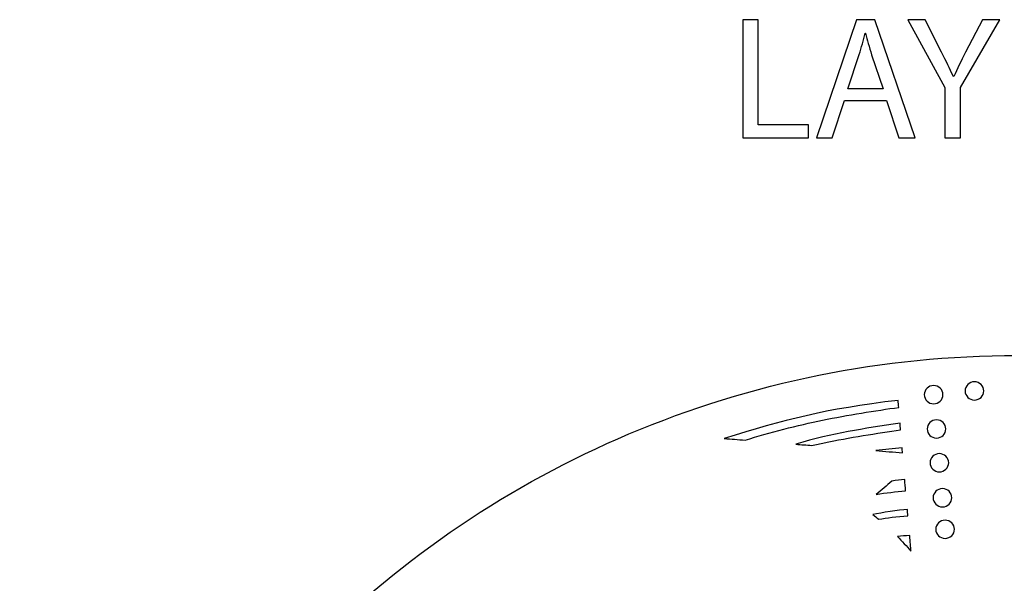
# Model space of a CAD drawing. Header units: millimetres. Extents: x -482 to 545, y -423 to 387.
# Tile 107 of 256: x -113 to 30, y -110 to -28. Entities that reach past the tile are written whole.
import ezdxf

# ---------------------------------------------------------------- set-up
doc = ezdxf.new("R2010")
doc.units = ezdxf.units.MM
doc.header["$MEASUREMENT"] = 0
doc.layers.add('Layer 1', color=7, linetype='Continuous')

msp = doc.modelspace()

# ---------------------------------------------------------------- linework, layer by layer
at = {"layer": 'Layer 1'}
for points, knots in [([(-8.3846, -27.7797), (-8.3846, -27.7797), (-6.1744, -27.7797), (-6.1744, -27.7797), (-6.1744, -27.7797), (-6.1744, -27.7797), (-6.1744, -43.0461), (-6.1744, -43.0461), (-6.1744, -43.0461), (-6.1744, -43.0461), (1.1411, -43.0461), (1.1411, -43.0461), (1.1411, -43.0461), (1.1411, -43.0461), (1.1411, -44.9003), (1.1411, -44.9003), (1.1411, -44.9003), (1.1411, -44.9003), (-8.3846, -44.9003), (-8.3846, -44.9003), (-8.3846, -44.9003), (-8.3846, -44.9003), (-8.3846, -27.7797), (-8.3846, -27.7797)], [0, 0, 0, 0, 0.14285714, 0.14285714, 0.14285714, 0.14285714, 0.28571429, 0.28571429, 0.28571429, 0.28571429, 0.42857143, 0.42857143, 0.42857143, 0.42857143, 0.57142857, 0.57142857, 0.57142857, 0.57142857, 0.71428571, 0.71428571, 0.71428571, 0.71428571, 1, 1, 1, 1]), ([(6.3729, -39.5152), (6.3729, -39.5152), (4.5945, -44.9003), (4.5945, -44.9003), (4.5945, -44.9003), (4.5945, -44.9003), (2.3082, -44.9003), (2.3082, -44.9003), (2.3082, -44.9003), (2.3082, -44.9003), (8.1255, -27.7797), (8.1255, -27.7797), (8.1255, -27.7797), (8.1255, -27.7797), (10.7925, -27.7797), (10.7925, -27.7797), (10.7925, -27.7797), (10.7925, -27.7797), (16.6352, -44.9003), (16.6352, -44.9003), (16.6352, -44.9003), (16.6352, -44.9003), (14.2726, -44.9003), (14.2726, -44.9003), (14.2726, -44.9003), (14.2726, -44.9003), (12.4438, -39.5152), (12.4438, -39.5152), (12.4438, -39.5152), (12.4438, -39.5152), (6.3729, -39.5152), (6.3729, -39.5152)], [0, 0, 0, 0, 0.11111111, 0.11111111, 0.11111111, 0.11111111, 0.22222222, 0.22222222, 0.22222222, 0.22222222, 0.33333333, 0.33333333, 0.33333333, 0.33333333, 0.44444444, 0.44444444, 0.44444444, 0.44444444, 0.55555556, 0.55555556, 0.55555556, 0.55555556, 0.66666667, 0.66666667, 0.66666667, 0.66666667, 0.77777778, 0.77777778, 0.77777778, 0.77777778, 1, 1, 1, 1]), ([(20.9525, -44.9004), (20.9525, -44.9004), (20.9525, -37.6353), (20.9525, -37.6353), (20.9525, -37.6353), (20.9525, -37.6353), (15.5419, -27.7798), (15.5419, -27.7798), (15.5419, -27.7798), (15.5419, -27.7798), (18.0569, -27.7798), (18.0569, -27.7798), (18.0569, -27.7798), (18.0569, -27.7798), (20.4699, -32.5041), (20.4699, -32.5041), (20.4699, -32.5041), (21.1303, -33.7995), (21.6383, -34.8413), (22.1717, -36.0351), (22.1717, -36.0351), (22.1717, -36.0351), (22.2228, -36.0351), (22.2228, -36.0351), (22.2228, -36.0351), (22.7054, -34.9175), (23.2896, -33.7995), (23.95, -32.5041), (23.95, -32.5041), (23.95, -32.5041), (26.4138, -27.7798), (26.4138, -27.7798), (26.4138, -27.7798), (26.4138, -27.7798), (28.9288, -27.7798), (28.9288, -27.7798), (28.9288, -27.7798), (28.9288, -27.7798), (23.188, -37.6099), (23.188, -37.6099), (23.188, -37.6099), (23.188, -37.6099), (23.188, -44.9004), (23.188, -44.9004), (23.188, -44.9004), (23.188, -44.9004), (20.9525, -44.9004), (20.9525, -44.9004)], [0, 0, 0, 0, 0.07692308, 0.07692308, 0.07692308, 0.07692308, 0.15384615, 0.15384615, 0.15384615, 0.15384615, 0.23076923, 0.23076923, 0.23076923, 0.23076923, 0.30769231, 0.30769231, 0.30769231, 0.30769231, 0.38461538, 0.38461538, 0.38461538, 0.38461538, 0.46153846, 0.46153846, 0.46153846, 0.46153846, 0.53846154, 0.53846154, 0.53846154, 0.53846154, 0.61538462, 0.61538462, 0.61538462, 0.61538462, 0.69230769, 0.69230769, 0.69230769, 0.69230769, 0.76923077, 0.76923077, 0.76923077, 0.76923077, 0.84615385, 0.84615385, 0.84615385, 0.84615385, 1, 1, 1, 1]), ([(11.9866, -37.788), (11.9866, -37.788), (10.3099, -32.8596), (10.3099, -32.8596), (10.3099, -32.8596), (9.9289, -31.7421), (9.6749, -30.7261), (9.4212, -29.7355), (9.4212, -29.7355), (9.4212, -29.7355), (9.3701, -29.7355), (9.3701, -29.7355), (9.3701, -29.7355), (9.1161, -30.7515), (8.8367, -31.7933), (8.5065, -32.8342), (8.5065, -32.8342), (8.5065, -32.8342), (6.8301, -37.788), (6.8301, -37.788), (6.8301, -37.788), (6.8301, -37.788), (11.9866, -37.788), (11.9866, -37.788)], [0, 0, 0, 0, 0.14285714, 0.14285714, 0.14285714, 0.14285714, 0.28571429, 0.28571429, 0.28571429, 0.28571429, 0.42857143, 0.42857143, 0.42857143, 0.42857143, 0.57142857, 0.57142857, 0.57142857, 0.57142857, 0.71428571, 0.71428571, 0.71428571, 0.71428571, 1, 1, 1, 1]), ([(164.8517, -164.9184), (157.5595, -147.6771), (147.1194, -132.193), (133.8228, -118.8958), (133.8228, -118.8958), (120.5256, -105.5989), (105.0414, -95.1591), (87.8001, -87.8665), (87.8001, -87.8665), (69.9489, -80.3163), (50.9871, -76.488), (31.4411, -76.488), (31.4411, -76.488), (11.8951, -76.488), (-7.0667, -80.3163), (-24.9177, -87.8665), (-24.9177, -87.8665), (-42.159, -95.1591), (-57.6431, -105.5989), (-70.9402, -118.8958), (-70.9402, -118.8958), (-84.2368, -132.193), (-94.6769, -147.6771), (-101.9695, -164.9184), (-101.9695, -164.9184), (-109.5197, -182.7694), (-113.348, -201.7312), (-113.348, -221.2772), (-113.348, -221.2772), (-113.348, -240.8235), (-109.5197, -259.7853), (-101.9695, -277.6359), (-101.9695, -277.6359), (-94.6769, -294.8775), (-84.2368, -310.3617), (-70.9402, -323.6589), (-70.9402, -323.6589), (-59.3276, -335.2717), (-46.0452, -344.7025), (-31.382, -351.7633), (-31.382, -351.7633), (-31.382, -351.7637), (-31.3823, -351.7644), (-31.3823, -351.7644), (-31.3823, -351.7644), (-31.3594, -351.7757), (-31.3361, -351.7862), (-31.3128, -351.7975), (-31.3128, -351.7975), (-31.2811, -351.8127), (-31.2493, -351.8289), (-31.2172, -351.8445), (-31.2172, -351.8445), (-31.2169, -351.8441), (-31.2169, -351.8434), (-31.2165, -351.843), (-31.2165, -351.843), (-30.6909, -352.0956), (-30.1645, -352.3468), (-29.635, -352.593), (-29.635, -352.593), (-29.8026, -352.7423), (-29.9751, -352.8629), (-30.1095, -352.9335), (-30.1095, -352.9335), (-31.0398, -353.4245), (-29.4949, -354.5171), (-28.3325, -354.0334), (-28.3325, -354.0334), (-28.0168, -353.9022), (-27.7572, -353.736), (-27.5353, -353.548), (-27.5353, -353.548), (-27.156, -353.7173), (-26.7764, -353.8863), (-26.3954, -354.0525), (-26.3954, -354.0525), (-26.5535, -354.1809), (-26.7147, -354.3001), (-26.8777, -354.4056), (-26.8777, -354.4056), (-28.1636, -355.2378), (-26.986, -356.4602), (-25.6931, -355.6238), (-25.6931, -355.6238), (-25.2891, -355.3627), (-24.9215, -355.0999), (-24.5896, -354.8247), (-24.5896, -354.8247), (-24.1468, -355.0106), (-23.7034, -355.1948), (-23.2592, -355.3765), (-23.2592, -355.3765), (-24.5698, -356.1318), (-23.8928, -357.7863), (-22.3089, -356.9947), (-22.3089, -356.9947), (-21.8421, -356.7611), (-21.4562, -356.505), (-21.1302, -356.2252), (-21.1302, -356.2252), (-20.7337, -356.3801), (-20.3368, -356.5329), (-19.9396, -356.6839), (-19.9396, -356.6839), (-20.0543, -356.7812), (-20.1714, -356.8747), (-20.2956, -356.9604), (-20.2956, -356.9604), (-21.7846, -357.9927), (-21.278, -359.3188), (-19.8567, -358.7406), (-19.8567, -358.7406), (-19.082, -358.4255), (-18.4114, -357.9898), (-17.8476, -357.4614), (-17.8476, -357.4614), (-16.663, -357.8907), (-15.4741, -358.3045), (-14.2807, -358.7021), (-14.2807, -358.7021), (-13.7956, -359.7185), (-13.0848, -360.5884), (-12.0483, -361.174), (-12.0483, -361.174), (-10.4961, -362.051), (-8.5773, -362.2331), (-6.8378, -362.4359), (-6.8378, -362.4359), (-4.8478, -362.6684), (-3.3799, -362.7869), (-1.454, -362.7135), (-1.454, -362.7135), (-1.5892, -362.825), (-1.7275, -362.9393), (-1.8742, -363.0582), (-1.8742, -363.0582), (-2.2626, -363.3753), (-2.0386, -363.8643), (-1.345, -363.5934), (-1.345, -363.5934), (-0.4116, -363.2293), (0.4527, -362.831), (1.2659, -362.372), (1.2659, -362.372), (2.0896, -362.5453), (2.9648, -362.5872), (3.8154, -362.5689), (3.8154, -362.5689), (3.0978, -363.1153), (2.2755, -363.5976), (1.2899, -363.9888), (1.2899, -363.9888), (0.8376, -364.1687), (0.9829, -364.6326), (1.413, -364.5748), (1.413, -364.5748), (2.4346, -364.4369), (3.4443, -364.1913), (4.401, -363.8407), (4.401, -363.8407), (5.1665, -364.0125), (5.98, -364.0671), (6.7791, -364.0619), (6.7791, -364.0619), (6.2397, -364.3282), (5.5997, -364.5914), (4.8106, -364.8722), (4.8106, -364.8722), (4.5008, -364.99), (4.5929, -365.4962), (4.9482, -365.45), (4.9482, -365.45), (6.7403, -365.2183), (8.4576, -365.1431), (9.9654, -364.4848), (9.9654, -364.4848), (10.4197, -364.5529), (10.8748, -364.6171), (11.3303, -364.6803), (11.3303, -364.6803), (11.0269, -364.9357), (10.7203, -365.178), (10.4152, -365.4038), (10.4152, -365.4038), (9.9424, -365.7545), (10.074, -366.4974), (10.7478, -366.5384), (10.7478, -366.5384), (12.1618, -366.6234), (19.1492, -367.8909), (22.6354, -367.9234), (22.6354, -367.9234), (22.6336, -368.2257), (22.9268, -368.5188), (23.2337, -368.2966), (23.2337, -368.2966), (23.662, -368.0003), (24.0444, -367.6993), (24.4014, -367.3903), (24.4014, -367.3903), (24.6198, -367.4083), (24.8378, -367.427), (25.0558, -367.4432), (25.0558, -367.4432), (24.9556, -367.536), (24.8547, -367.6291), (24.7496, -367.7226), (24.7496, -367.7226), (24.3485, -368.0821), (24.9408, -368.6705), (25.3401, -368.3132), (25.3401, -368.3132), (25.6386, -368.0465), (25.9162, -367.7837), (26.1797, -367.5177), (26.1797, -367.5177), (26.409, -367.5318), (26.6387, -367.5452), (26.868, -367.5575), (26.868, -367.5575), (26.765, -367.65), (26.6581, -367.7389), (26.5473, -367.8249), (26.5473, -367.8249), (26.1229, -368.1537), (26.7177, -368.7404), (27.1379, -368.4155), (27.1379, -368.4155), (27.4494, -368.1742), (27.7288, -367.9029), (27.9821, -367.6119), (27.9821, -367.6119), (28.1186, -367.6171), (28.2548, -367.621), (28.391, -367.6263), (28.391, -367.6263), (28.3285, -367.705), (28.265, -367.784), (28.1983, -367.8609), (28.1983, -367.8609), (27.848, -368.2656), (28.4365, -368.8582), (28.7885, -368.4515), (28.7885, -368.4515), (29.0065, -368.2003), (29.1953, -367.9354), (29.3657, -367.6612), (29.3657, -367.6612), (30.7524, -367.6979), (32.1392, -367.7029), (33.5256, -367.6754), (33.5256, -367.6754), (33.6939, -367.9445), (33.8798, -368.2045), (34.0936, -368.4515), (34.0936, -368.4515), (34.446, -368.8582), (35.0345, -368.2656), (34.6838, -367.8609), (34.6838, -367.8609), (34.6228, -367.7904), (34.5649, -367.7173), (34.5067, -367.645), (34.5067, -367.645), (34.6439, -367.6411), (34.7808, -367.6369), (34.9173, -367.632), (34.9173, -367.632), (35.1668, -367.9156), (35.4405, -368.1798), (35.7446, -368.4155), (35.7446, -368.4155), (36.1644, -368.7404), (36.7595, -368.1537), (36.3352, -367.8249), (36.3352, -367.8249), (36.2357, -367.748), (36.1408, -367.6679), (36.048, -367.5857), (36.048, -367.5857), (36.2759, -367.5748), (36.5041, -367.5607), (36.732, -367.548), (36.732, -367.548), (36.9867, -367.8038), (37.2552, -368.0564), (37.542, -368.3132), (37.542, -368.3132), (37.9417, -368.6705), (38.534, -368.0821), (38.1326, -367.7226), (38.1326, -367.7226), (38.0415, -367.6415), (37.9548, -367.5607), (37.8673, -367.4806), (37.8673, -367.4806), (38.0863, -367.4655), (38.3051, -367.4457), (38.5241, -367.4288), (38.5241, -367.4288), (38.8688, -367.7244), (39.2382, -368.0126), (39.6488, -368.2966), (39.6488, -368.2966), (39.9557, -368.5188), (40.2489, -368.2257), (40.2468, -367.9234), (40.2468, -367.9234), (43.7333, -367.8909), (50.7204, -366.6234), (52.1347, -366.5384), (52.1347, -366.5384), (52.8085, -366.4974), (52.9401, -365.7545), (52.4673, -365.4038), (52.4673, -365.4038), (52.1622, -365.178), (51.8556, -364.9357), (51.5522, -364.6803), (51.5522, -364.6803), (52.0073, -364.6171), (52.4627, -364.5529), (52.9171, -364.4848), (52.9171, -364.4848), (52.9171, -364.4848), (57.9343, -365.45), (57.9343, -365.45), (57.9343, -365.45), (58.2896, -365.4962), (58.3816, -364.99), (58.0719, -364.8722), (58.0719, -364.8722), (57.2827, -364.5914), (56.6425, -364.3282), (56.1034, -364.0619), (56.1034, -364.0619), (56.9025, -364.0671), (57.716, -364.0125), (58.4815, -363.8407), (58.4815, -363.8407), (59.4382, -364.1913), (60.4475, -364.4369), (61.4695, -364.5748), (61.4695, -364.5748), (61.8995, -364.6326), (62.0445, -364.1687), (61.5923, -363.9888), (61.5923, -363.9888), (60.607, -363.5976), (59.7846, -363.1153), (59.0671, -362.5689), (59.0671, -362.5689), (59.9176, -362.5872), (60.7929, -362.5453), (61.6166, -362.372), (61.6166, -362.372), (62.4298, -362.831), (63.2937, -363.2293), (64.2272, -363.5934), (64.2272, -363.5934), (64.9211, -363.8643), (65.1448, -363.3753), (64.7563, -363.0582), (64.7563, -363.0582), (64.6099, -362.9393), (64.4717, -362.825), (64.3365, -362.7135), (64.3365, -362.7135), (66.262, -362.7869), (67.7299, -362.6684), (69.7203, -362.4359), (69.7203, -362.4359), (71.4598, -362.2331), (73.3782, -362.051), (74.9308, -361.174), (74.9308, -361.174), (75.9673, -360.5884), (76.6781, -359.7185), (77.1632, -358.7021), (77.1632, -358.7021), (78.3563, -358.3045), (79.5455, -357.8907), (80.7301, -357.4614), (80.7301, -357.4614), (81.2939, -357.9898), (81.9645, -358.4255), (82.7392, -358.7406), (82.7392, -358.7406), (84.1605, -359.3188), (84.6668, -357.9927), (83.1777, -356.9604), (83.1777, -356.9604), (83.0539, -356.8747), (82.9364, -356.7812), (82.8221, -356.6839), (82.8221, -356.6839), (83.2193, -356.5329), (83.6162, -356.3801), (84.0124, -356.2252), (84.0124, -356.2252), (84.3387, -356.505), (84.7246, -356.7611), (85.1913, -356.9947), (85.1913, -356.9947), (86.775, -357.7863), (87.4519, -356.1318), (86.1417, -355.3765), (86.1417, -355.3765), (86.5855, -355.1948), (87.029, -355.0106), (87.4721, -354.8247), (87.4721, -354.8247), (87.804, -355.0999), (88.1716, -355.3627), (88.5755, -355.6238), (88.5755, -355.6238), (89.8681, -356.4602), (91.046, -355.2378), (89.7598, -354.4056), (89.7598, -354.4056), (89.5968, -354.3001), (89.436, -354.1809), (89.2779, -354.0525), (89.2779, -354.0525), (89.6589, -353.8863), (90.0385, -353.7173), (90.4174, -353.548), (90.4174, -353.548), (90.6396, -353.736), (90.8993, -353.9022), (91.2147, -354.0334), (91.2147, -354.0334), (92.3774, -354.5171), (93.9222, -353.4245), (92.9916, -352.9335), (92.9916, -352.9335), (92.8572, -352.8629), (92.6851, -352.7423), (92.5175, -352.593), (92.5175, -352.593), (107.8743, -345.4482), (121.7501, -335.7317), (133.8228, -323.6589), (133.8228, -323.6589), (147.1194, -310.3617), (157.5595, -294.8775), (164.8517, -277.6359), (164.8517, -277.6359), (172.4022, -259.7853), (176.2306, -240.8235), (176.2306, -221.2772), (176.2306, -221.2772), (176.2306, -201.7312), (172.4022, -182.7694), (164.8517, -164.9184)], [0, 0, 0, 0, 0.00869565, 0.00869565, 0.00869565, 0.00869565, 0.0173913, 0.0173913, 0.0173913, 0.0173913, 0.02608696, 0.02608696, 0.02608696, 0.02608696, 0.03478261, 0.03478261, 0.03478261, 0.03478261, 0.04347826, 0.04347826, 0.04347826, 0.04347826, 0.05217391, 0.05217391, 0.05217391, 0.05217391, 0.06086957, 0.06086957, 0.06086957, 0.06086957, 0.06956522, 0.06956522, 0.06956522, 0.06956522, 0.07826087, 0.07826087, 0.07826087, 0.07826087, 0.08695652, 0.08695652, 0.08695652, 0.08695652, 0.09565217, 0.09565217, 0.09565217, 0.09565217, 0.10434783, 0.10434783, 0.10434783, 0.10434783, 0.11304348, 0.11304348, 0.11304348, 0.11304348, 0.12173913, 0.12173913, 0.12173913, 0.12173913, 0.13043478, 0.13043478, 0.13043478, 0.13043478, 0.13913043, 0.13913043, 0.13913043, 0.13913043, 0.14782609, 0.14782609, 0.14782609, 0.14782609, 0.15652174, 0.15652174, 0.15652174, 0.15652174, 0.16521739, 0.16521739, 0.16521739, 0.16521739, 0.17391304, 0.17391304, 0.17391304, 0.17391304, 0.1826087, 0.1826087, 0.1826087, 0.1826087, 0.19130435, 0.19130435, 0.19130435, 0.19130435, 0.2, 0.2, 0.2, 0.2, 0.20869565, 0.20869565, 0.20869565, 0.20869565, 0.2173913, 0.2173913, 0.2173913, 0.2173913, 0.22608696, 0.22608696, 0.22608696, 0.22608696, 0.23478261, 0.23478261, 0.23478261, 0.23478261, 0.24347826, 0.24347826, 0.24347826, 0.24347826, 0.25217391, 0.25217391, 0.25217391, 0.25217391, 0.26086957, 0.26086957, 0.26086957, 0.26086957, 0.26956522, 0.26956522, 0.26956522, 0.26956522, 0.27826087, 0.27826087, 0.27826087, 0.27826087, 0.28695652, 0.28695652, 0.28695652, 0.28695652, 0.29565217, 0.29565217, 0.29565217, 0.29565217, 0.30434783, 0.30434783, 0.30434783, 0.30434783, 0.31304348, 0.31304348, 0.31304348, 0.31304348, 0.32173913, 0.32173913, 0.32173913, 0.32173913, 0.33043478, 0.33043478, 0.33043478, 0.33043478, 0.33913043, 0.33913043, 0.33913043, 0.33913043, 0.34782609, 0.34782609, 0.34782609, 0.34782609, 0.35652174, 0.35652174, 0.35652174, 0.35652174, 0.36521739, 0.36521739, 0.36521739, 0.36521739, 0.37391304, 0.37391304, 0.37391304, 0.37391304, 0.3826087, 0.3826087, 0.3826087, 0.3826087, 0.39130435, 0.39130435, 0.39130435, 0.39130435, 0.4, 0.4, 0.4, 0.4, 0.40869565, 0.40869565, 0.40869565, 0.40869565, 0.4173913, 0.4173913, 0.4173913, 0.4173913, 0.42608696, 0.42608696, 0.42608696, 0.42608696, 0.43478261, 0.43478261, 0.43478261, 0.43478261, 0.44347826, 0.44347826, 0.44347826, 0.44347826, 0.45217391, 0.45217391, 0.45217391, 0.45217391, 0.46086957, 0.46086957, 0.46086957, 0.46086957, 0.46956522, 0.46956522, 0.46956522, 0.46956522, 0.47826087, 0.47826087, 0.47826087, 0.47826087, 0.48695652, 0.48695652, 0.48695652, 0.48695652, 0.49565217, 0.49565217, 0.49565217, 0.49565217, 0.50434783, 0.50434783, 0.50434783, 0.50434783, 0.51304348, 0.51304348, 0.51304348, 0.51304348, 0.52173913, 0.52173913, 0.52173913, 0.52173913, 0.53043478, 0.53043478, 0.53043478, 0.53043478, 0.53913043, 0.53913043, 0.53913043, 0.53913043, 0.54782609, 0.54782609, 0.54782609, 0.54782609, 0.55652174, 0.55652174, 0.55652174, 0.55652174, 0.56521739, 0.56521739, 0.56521739, 0.56521739, 0.57391304, 0.57391304, 0.57391304, 0.57391304, 0.5826087, 0.5826087, 0.5826087, 0.5826087, 0.59130435, 0.59130435, 0.59130435, 0.59130435, 0.6, 0.6, 0.6, 0.6, 0.60869565, 0.60869565, 0.60869565, 0.60869565, 0.6173913, 0.6173913, 0.6173913, 0.6173913, 0.62608696, 0.62608696, 0.62608696, 0.62608696, 0.63478261, 0.63478261, 0.63478261, 0.63478261, 0.64347826, 0.64347826, 0.64347826, 0.64347826, 0.65217391, 0.65217391, 0.65217391, 0.65217391, 0.66086957, 0.66086957, 0.66086957, 0.66086957, 0.66956522, 0.66956522, 0.66956522, 0.66956522, 0.67826087, 0.67826087, 0.67826087, 0.67826087, 0.68695652, 0.68695652, 0.68695652, 0.68695652, 0.69565217, 0.69565217, 0.69565217, 0.69565217, 0.70434783, 0.70434783, 0.70434783, 0.70434783, 0.71304348, 0.71304348, 0.71304348, 0.71304348, 0.72173913, 0.72173913, 0.72173913, 0.72173913, 0.73043478, 0.73043478, 0.73043478, 0.73043478, 0.73913043, 0.73913043, 0.73913043, 0.73913043, 0.74782609, 0.74782609, 0.74782609, 0.74782609, 0.75652174, 0.75652174, 0.75652174, 0.75652174, 0.76521739, 0.76521739, 0.76521739, 0.76521739, 0.77391304, 0.77391304, 0.77391304, 0.77391304, 0.7826087, 0.7826087, 0.7826087, 0.7826087, 0.79130435, 0.79130435, 0.79130435, 0.79130435, 0.8, 0.8, 0.8, 0.8, 0.80869565, 0.80869565, 0.80869565, 0.80869565, 0.8173913, 0.8173913, 0.8173913, 0.8173913, 0.82608696, 0.82608696, 0.82608696, 0.82608696, 0.83478261, 0.83478261, 0.83478261, 0.83478261, 0.84347826, 0.84347826, 0.84347826, 0.84347826, 0.85217391, 0.85217391, 0.85217391, 0.85217391, 0.86086957, 0.86086957, 0.86086957, 0.86086957, 0.86956522, 0.86956522, 0.86956522, 0.86956522, 0.87826087, 0.87826087, 0.87826087, 0.87826087, 0.88695652, 0.88695652, 0.88695652, 0.88695652, 0.89565217, 0.89565217, 0.89565217, 0.89565217, 0.90434783, 0.90434783, 0.90434783, 0.90434783, 0.91304348, 0.91304348, 0.91304348, 0.91304348, 0.92173913, 0.92173913, 0.92173913, 0.92173913, 0.93043478, 0.93043478, 0.93043478, 0.93043478, 0.93913043, 0.93913043, 0.93913043, 0.93913043, 0.94782609, 0.94782609, 0.94782609, 0.94782609, 0.95652174, 0.95652174, 0.95652174, 0.95652174, 0.96521739, 0.96521739, 0.96521739, 0.96521739, 0.97391304, 0.97391304, 0.97391304, 0.97391304, 0.9826087, 0.9826087, 0.9826087, 0.9826087, 1, 1, 1, 1]), ([(19.3045, -80.8413), (20.0516, -80.8413), (20.6577, -81.4322), (20.6577, -82.161), (20.6577, -82.161), (20.6577, -82.8898), (20.0516, -83.4811), (19.3045, -83.4811), (19.3045, -83.4811), (18.5569, -83.4811), (17.9508, -82.8898), (17.9508, -82.161), (17.9508, -82.161), (17.9508, -81.4322), (18.5569, -80.8413), (19.3045, -80.8413)], [0, 0, 0, 0, 0.2, 0.2, 0.2, 0.2, 0.4, 0.4, 0.4, 0.4, 0.6, 0.6, 0.6, 0.6, 1, 1, 1, 1]), ([(25.2269, -80.2998), (25.9741, -80.2998), (26.5801, -80.8907), (26.5801, -81.6195), (26.5801, -81.6195), (26.5801, -82.3487), (25.9741, -82.9392), (25.2269, -82.9392), (25.2269, -82.9392), (24.4794, -82.9392), (23.8733, -82.3487), (23.8733, -81.6195), (23.8733, -81.6195), (23.8733, -80.8907), (24.4794, -80.2998), (25.2269, -80.2998)], [0, 0, 0, 0, 0.2, 0.2, 0.2, 0.2, 0.4, 0.4, 0.4, 0.4, 0.6, 0.6, 0.6, 0.6, 1, 1, 1, 1]), ([(14.1511, -82.989), (14.1786, -83.3266), (14.2118, -83.6635), (14.24, -84.0138), (14.24, -84.0138), (10.9281, -84.4699), (6.7897, -85.1265), (3.1942, -85.8701), (3.1942, -85.8701), (-0.4222, -86.618), (-4.5147, -87.6555), (-8.063, -88.7611), (-8.063, -88.7611), (-9.0698, -88.681), (-10.0766, -88.6003), (-11.0838, -88.5202), (-11.0838, -88.5202), (-2.421, -85.8158), (3.4852, -84.2445), (14.1511, -82.989)], [0, 0, 0, 0, 0.16666667, 0.16666667, 0.16666667, 0.16666667, 0.33333333, 0.33333333, 0.33333333, 0.33333333, 0.5, 0.5, 0.5, 0.5, 0.66666667, 0.66666667, 0.66666667, 0.66666667, 1, 1, 1, 1]), ([(14.5099, -87.2879), (11.1927, -87.7441), (7.0306, -88.3978), (3.4224, -89.1439), (3.4224, -89.1439), (2.8326, -89.266), (2.2268, -89.3982), (1.6162, -89.5348), (1.6162, -89.5348), (0.8461, -89.473), (0.0767, -89.4113), (-0.6935, -89.3499), (-0.6935, -89.3499), (4.7869, -87.7109), (9.0136, -87.1179), (14.4308, -86.3054), (14.4308, -86.3054), (14.4569, -86.63), (14.4834, -86.9574), (14.5099, -87.2879)], [0, 0, 0, 0, 0.16666667, 0.16666667, 0.16666667, 0.16666667, 0.33333333, 0.33333333, 0.33333333, 0.33333333, 0.5, 0.5, 0.5, 0.5, 0.66666667, 0.66666667, 0.66666667, 0.66666667, 1, 1, 1, 1]), ([(21.074, -87.1355), (21.074, -87.8644), (20.4683, -88.4553), (19.7207, -88.4553), (19.7207, -88.4553), (18.9732, -88.4553), (18.3671, -87.8644), (18.3671, -87.1355), (18.3671, -87.1355), (18.3671, -86.4063), (18.9732, -85.8158), (19.7207, -85.8158), (19.7207, -85.8158), (20.4683, -85.8158), (21.074, -86.4063), (21.074, -87.1355)], [0, 0, 0, 0, 0.2, 0.2, 0.2, 0.2, 0.4, 0.4, 0.4, 0.4, 0.6, 0.6, 0.6, 0.6, 1, 1, 1, 1]), ([(14.7921, -90.5892), (13.4727, -90.4837), (12.2464, -90.3857), (10.9292, -90.2802), (10.9292, -90.2802), (12.2175, -90.155), (13.436, -89.9906), (14.7353, -89.8816), (14.7353, -89.8816), (14.754, -90.1179), (14.773, -90.3522), (14.7921, -90.5892)], [0, 0, 0, 0, 0.25, 0.25, 0.25, 0.25, 0.5, 0.5, 0.5, 0.5, 1, 1, 1, 1]), ([(21.4906, -92.0423), (21.4906, -92.7712), (20.8845, -93.3621), (20.137, -93.3621), (20.137, -93.3621), (19.3898, -93.3621), (18.7838, -92.7712), (18.7838, -92.0423), (18.7838, -92.0423), (18.7838, -91.3135), (19.3898, -90.7226), (20.137, -90.7226), (20.137, -90.7226), (20.8845, -90.7226), (21.4906, -91.3135), (21.4906, -92.0423)], [0, 0, 0, 0, 0.2, 0.2, 0.2, 0.2, 0.4, 0.4, 0.4, 0.4, 0.6, 0.6, 0.6, 0.6, 1, 1, 1, 1]), ([(15.2465, -96.1232), (13.7891, -96.2534), (12.4094, -96.3801), (10.9697, -96.6302), (10.9697, -96.6302), (11.731, -95.9828), (12.492, -95.3355), (13.2533, -94.6881), (13.2533, -94.6881), (13.8981, -94.6042), (14.4732, -94.5756), (15.1152, -94.4705), (15.1152, -94.4705), (15.1597, -95.0286), (15.2034, -95.5814), (15.2465, -96.1232)], [0, 0, 0, 0, 0.2, 0.2, 0.2, 0.2, 0.4, 0.4, 0.4, 0.4, 0.6, 0.6, 0.6, 0.6, 1, 1, 1, 1]), ([(21.9415, -97.1184), (21.9415, -97.8473), (21.3354, -98.4382), (20.5882, -98.4382), (20.5882, -98.4382), (19.8407, -98.4382), (19.2346, -97.8473), (19.2346, -97.1184), (19.2346, -97.1184), (19.2346, -96.3892), (19.8407, -95.7987), (20.5882, -95.7987), (20.5882, -95.7987), (21.3354, -95.7987), (21.9415, -96.3892), (21.9415, -97.1184)], [0, 0, 0, 0, 0.2, 0.2, 0.2, 0.2, 0.4, 0.4, 0.4, 0.4, 0.6, 0.6, 0.6, 0.6, 1, 1, 1, 1]), ([(15.5749, -99.7251), (13.9158, -99.8518), (12.5227, -100.0137), (11.3394, -100.2416), (11.3394, -100.2416), (11.0614, -100.0119), (10.7796, -99.7879), (10.4952, -99.5674), (10.4952, -99.5674), (11.7582, -99.2841), (14.2195, -98.9038), (15.4937, -98.7977), (15.4937, -98.7977), (15.5188, -99.1134), (15.5509, -99.4224), (15.5749, -99.7251)], [0, 0, 0, 0, 0.2, 0.2, 0.2, 0.2, 0.4, 0.4, 0.4, 0.4, 0.6, 0.6, 0.6, 0.6, 1, 1, 1, 1]), ([(20.9699, -103.0066), (20.2224, -103.0066), (19.6163, -102.4157), (19.6163, -101.6869), (19.6163, -101.6869), (19.6163, -100.9581), (20.2224, -100.3672), (20.9699, -100.3672), (20.9699, -100.3672), (21.7175, -100.3672), (22.3232, -100.9581), (22.3232, -101.6869), (22.3232, -101.6869), (22.3232, -102.4157), (21.7175, -103.0066), (20.9699, -103.0066)], [0, 0, 0, 0, 0.2, 0.2, 0.2, 0.2, 0.4, 0.4, 0.4, 0.4, 0.6, 0.6, 0.6, 0.6, 1, 1, 1, 1]), ([(16.0152, -104.8728), (15.3872, -104.1362), (14.7321, -103.4268), (14.0548, -102.7407), (14.0548, -102.7407), (14.6453, -102.675), (15.2366, -102.6221), (15.8338, -102.589), (15.8338, -102.589), (15.9065, -103.5037), (15.9682, -104.2809), (16.0152, -104.8728)], [0, 0, 0, 0, 0.25, 0.25, 0.25, 0.25, 0.5, 0.5, 0.5, 0.5, 1, 1, 1, 1])]:
    msp.add_open_spline(points, degree=3, knots=knots, dxfattribs=at)

doc.saveas('drawing.dxf')
